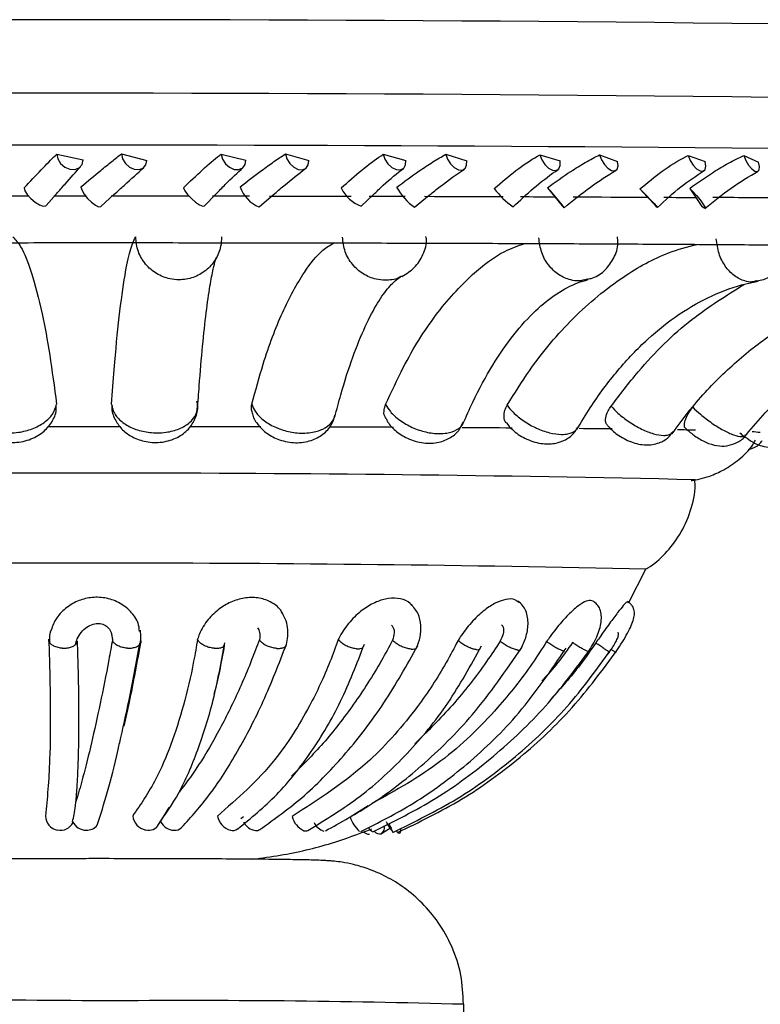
# Model space of a CAD drawing. Header units: millimetres. Extents: x 112 to 251, y 122 to 268.
# Tile 38 of 60: x 215.66 to 220.81, y 146.55 to 153.4. Entities that reach past the tile are written whole.
import ezdxf

# ---------------------------------------------------------------- set-up
doc = ezdxf.new("R2010")
doc.units = ezdxf.units.MM

msp = doc.modelspace()

# ---------------------------------------------------------------- linework, layer by layer
at = {"color": 7, "linetype": 'Continuous', "lineweight": 25}
for p, q in [((215.9134, 152.4669), (216.097, 152.4253)), ((216.364, 152.4687), (216.5392, 152.4228)), ((217.0573, 152.4666), (217.2296, 152.4247)), ((217.5049, 152.4678), (217.6666, 152.4217)), ((218.1854, 152.4648), (218.3431, 152.4227)), ((218.6213, 152.4655), (218.7662, 152.4191)), ((219.2758, 152.4615), (219.4158, 152.4193)), ((219.6914, 152.4617), (219.8168, 152.4152)), ((220.3071, 152.4569), (220.4268, 152.4145)), ((220.6945, 152.4565), (220.7979, 152.4099)), ((215.8391, 152.1079), (215.9112, 152.1895)), ((216.2199, 152.1011), (216.3137, 152.1864)), ((216.942, 152.1064), (217.0205, 152.1869)), ((219.3286, 152.2325), (219.38, 152.1693)), ((219.9715, 152.2236), (220.0248, 152.1664)), ((220.3183, 152.2278), (220.361, 152.1646)), ((217.321, 152.0994), (217.4209, 152.1839)), ((218.0327, 152.1036), (218.1159, 152.1831)), ((218.4025, 152.0965), (218.5063, 152.1801)), ((219.38, 152.1693), (219.4304, 152.1072)), ((220.0248, 152.1664), (220.077, 152.1101)), ((220.361, 152.1646), (220.4025, 152.1024)), ((219.0902, 152.0996), (219.1071, 152.115)), ((219.8942, 149.3443), (220.0128, 149.5763)), ((216.2921, 149.1364), (216.3019, 149.0872)), ((219.4396, 148.9989), (219.4465, 149.009)), ((216.6359, 147.8176), (216.6959, 147.9161)), ((218.0817, 147.929), (217.9549, 147.8507)), ((216.6094, 147.7813), (216.6205, 147.7986)), ((217.1939, 147.8411), (217.213, 147.8551)), ((218.1742, 147.7354), (218.2436, 147.7796)), ((218.7462, 145.4437), (218.7462, 146.547))]:
    msp.add_line(p, q, dxfattribs=at)
at = {"color": 7, "linetype": 'Continuous', "lineweight": 25, "flags": 128}
for points in [[(215.9134, 152.4669), (215.9202, 152.4323), (215.9397, 152.4), (215.969, 152.3747), (216.0038, 152.3603), (216.0388, 152.3589), (216.0687, 152.3707), (216.0891, 152.394), (216.097, 152.4253)], [(216.364, 152.4687), (216.3716, 152.4341), (216.391, 152.4014), (216.4196, 152.3755), (216.4529, 152.3603), (216.486, 152.3581), (216.514, 152.3692), (216.5327, 152.3919), (216.5392, 152.4228)], [(217.0573, 152.4666), (217.0662, 152.432), (217.0867, 152.3996), (217.1156, 152.3743), (217.1488, 152.3599), (217.1811, 152.3584), (217.2078, 152.3702), (217.2248, 152.3935), (217.2296, 152.4247)], [(217.5049, 152.4678), (217.5144, 152.4332), (217.5346, 152.4005), (217.5624, 152.3745), (217.5936, 152.3593), (217.6237, 152.3571), (217.648, 152.3681), (217.6631, 152.3908), (217.6666, 152.4217)], [(218.1854, 152.4648), (218.1963, 152.4302), (218.2173, 152.3978), (218.2453, 152.3725), (218.2762, 152.358), (218.3053, 152.3565), (218.3282, 152.3682), (218.3414, 152.3915), (218.3431, 152.4227)], [(218.6213, 152.4655), (218.6326, 152.4308), (218.6531, 152.398), (218.6796, 152.3721), (218.7082, 152.3568), (218.7346, 152.3545), (218.7548, 152.3655), (218.7659, 152.3882), (218.7662, 152.4191)], [(219.2758, 152.4615), (219.2884, 152.4269), (219.3095, 152.3945), (219.3361, 152.3691), (219.3641, 152.3546), (219.3893, 152.3531), (219.408, 152.3648), (219.4173, 152.388), (219.4158, 152.4193)], [(219.6914, 152.4617), (219.7044, 152.427), (219.7247, 152.3942), (219.7494, 152.3682), (219.7748, 152.3529), (219.797, 152.3506), (219.8128, 152.3616), (219.8197, 152.3842), (219.8168, 152.4152)], [(220.3071, 152.4569), (220.3213, 152.4223), (220.3422, 152.3898), (220.3668, 152.3644), (220.3914, 152.3499), (220.4122, 152.3483), (220.4263, 152.36), (220.4314, 152.3832), (220.4268, 152.4145)], [(220.6945, 152.4565), (220.7088, 152.4218), (220.7287, 152.389), (220.7511, 152.363), (220.7727, 152.3477), (220.7903, 152.3453), (220.8013, 152.3563), (220.8039, 152.3789), (220.7979, 152.4099)], [(215.6867, 152.2321), (215.6916, 152.2111), (215.7078, 152.1845), (215.733, 152.1565), (215.763, 152.1314), (215.7935, 152.113), (215.8195, 152.1043), (215.8372, 152.1065), (215.8391, 152.1079)], [(216.0821, 152.2383), (216.0883, 152.2165), (216.1044, 152.1884), (216.128, 152.1582), (216.1555, 152.1307), (216.1825, 152.1101), (216.205, 152.0996), (216.2194, 152.1007), (216.2197, 152.1009)], [(216.7952, 152.2321), (216.8045, 152.2111), (216.8239, 152.1845), (216.8503, 152.1565), (216.8797, 152.1313), (216.9074, 152.1129), (216.9293, 152.1041), (216.9419, 152.1063), (216.942, 152.1063)], [(219.3286, 152.2325), (219.3472, 152.2107), (219.3709, 152.1824), (219.396, 152.1522), (219.4186, 152.1246), (219.4352, 152.1039), (219.4433, 152.0933), (219.4416, 152.0944), (219.4304, 152.1072)], [(219.9715, 152.2236), (219.9929, 152.2025), (220.0193, 152.1758), (220.0465, 152.1477), (220.0703, 152.1224), (220.0871, 152.104), (220.0943, 152.0951), (220.0907, 152.0973), (220.077, 152.1101)], [(220.3183, 152.2278), (220.3404, 152.206), (220.3657, 152.1777), (220.3903, 152.1474), (220.4104, 152.1198), (220.4228, 152.0991), (220.4256, 152.0885), (220.4185, 152.0896), (220.4025, 152.1024)], [(215.1906, 152.1747), (215.2622, 152.1748), (215.3339, 152.1748), (215.4056, 152.1749), (215.4774, 152.175), (215.5493, 152.175), (215.6212, 152.1751), (215.6932, 152.1751), (215.7154, 152.1752)], [(215.8937, 152.1753), (215.9261, 152.1753), (215.9585, 152.1753), (215.9909, 152.1753), (216.0233, 152.1753), (216.0557, 152.1753), (216.0881, 152.1753), (216.1139, 152.1753)], [(216.2926, 152.1753), (216.3648, 152.1753), (216.4369, 152.1753), (216.5091, 152.1753), (216.5812, 152.1753), (216.6533, 152.1752), (216.7254, 152.1752), (216.7974, 152.1751), (216.8321, 152.1751)], [(216.9976, 152.175), (217.0298, 152.175), (217.0621, 152.1749), (217.0943, 152.1749), (217.1265, 152.1749), (217.1587, 152.1748), (217.1909, 152.1748), (217.2231, 152.1748), (217.2552, 152.1747)], [(217.3937, 152.1745), (217.465, 152.1744), (217.5363, 152.1743), (217.6075, 152.1742), (217.6785, 152.1741), (217.7494, 152.174), (217.8202, 152.1739), (217.8909, 152.1737), (217.9614, 152.1736)], [(218.0868, 152.1733), (218.1183, 152.1732), (218.1498, 152.1732), (218.1812, 152.1731), (218.2127, 152.173), (218.244, 152.1729), (218.2754, 152.1729), (218.3067, 152.1728), (218.338, 152.1727)], [(218.4724, 152.1723), (218.5416, 152.1722), (218.6105, 152.172), (218.6793, 152.1717), (218.7479, 152.1715), (218.8163, 152.1713), (218.8844, 152.1711), (218.9524, 152.1709), (219.0201, 152.1706)], [(219.1402, 152.1702), (219.1704, 152.1701), (219.2005, 152.17), (219.2305, 152.1699), (219.2605, 152.1698), (219.2905, 152.1696), (219.3203, 152.1695), (219.3502, 152.1694), (219.38, 152.1693)], [(219.5078, 152.1688), (219.5734, 152.1685), (219.6388, 152.1682), (219.7038, 152.1679), (219.7686, 152.1676), (219.8331, 152.1673), (219.8973, 152.167), (219.9612, 152.1667), (220.0248, 152.1664)], [(220.1373, 152.1658), (220.1655, 152.1656), (220.1936, 152.1655), (220.2217, 152.1653), (220.2497, 152.1652), (220.2776, 152.165), (220.3055, 152.1649), (220.3333, 152.1647), (220.361, 152.1646)], [(218.2758, 147.7545), (218.283, 147.7469), (218.2912, 147.7407), (218.298, 147.7385), (218.3031, 147.7402)], [(218.2859, 147.7447), (218.2858, 147.7439), (218.2853, 147.7425)]]:
    msp.add_lwpolyline(points, dxfattribs=at)
at = {"color": 7, "linetype": 'Continuous', "lineweight": 25}
for centre, radius, start, end in [((215.9674, -261.7196), 415.1217, 88.766155, 91.137747), ((216.2204, -303.9345), 456.4627, 88.966934, 91.022338), ((217.4018, 152.3071), 0.2231, 198.10371, 248.70093), ((218.1168, 152.336), 0.2475, 205.18497, 250.08698), ((218.6435, 152.4341), 0.415, 208.53998, 234.47869), ((219.3737, 152.5215), 0.5085, 215.28067, 236.10873), ((217.6755, -323.0061), 475.1783, 89.604457, 89.661875), ((216.2463, -337.2012), 487.7694, 89.987143, 90.046796), ((216.2768, -311.4778), 462.046, 89.868972, 89.929869), ((216.5244, -228.4407), 379.0086, 89.738126, 89.804528), ((217.1538, -110.588), 261.1541, 89.576933, 89.652996), ((218.166, 8.8516), 141.7101, 89.347518, 89.440378), ((219.4214, 101.9776), 48.5755, 88.8957, 89.04261), ((220.7448, 150.1647), 0.3677, 80.0559, 88.66369), ((216.1166, -43.4982), 193.7438, 88.745811, 91.158058), ((216.1231, -28.9698), 178.5888, 88.751444, 91.150203), ((215.9315, 147.8555), 0.0958, 177.93352, 262.50889), ((215.9386, 147.8584), 0.0998, 258.69179, 332.2953), ((216.1195, 147.8662), 0.1072, 206.8591, 269.30302), ((216.5529, 147.8697), 0.1109, 185.40857, 259.88142), ((216.552, 147.8402), 0.0818, 256.82865, 329.57133), ((216.7362, 147.8728), 0.1145, 208.87667, 266.6084), ((217.1562, 147.8808), 0.1265, 190.43275, 254.43219), ((217.3131, 147.8681), 0.1128, 207.72431, 262.12001), ((217.6948, 147.89), 0.1477, 193.73391, 245.40998), ((217.803, 147.8558), 0.1075, 203.94048, 253.52713), ((218.1537, 147.9113), 0.2078, 196.96547, 230.37453), ((218.4225, 147.9106), 0.2347, 202.59382, 221.51605), ((220.1752, 148.6552), 2.1281, 203.51047, 205.29571), ((216.122, 147.8539), 0.0949, 267.67032, 320.15299), ((216.7329, 147.8331), 0.0746, 267.29399, 311.67866), ((217.1375, 147.8173), 0.0604, 255.38701, 304.93828), ((217.3004, 147.8044), 0.0481, 266.7967, 304.46841), ((217.6444, 147.7873), 0.0335, 250.67346, 297.33116), ((218.0919, 147.8023), 0.071, 231.70783, 267.96617), ((218.1481, 147.8105), 0.0723, 206.45171, 239.81647), ((218.1632, 147.7905), 0.0566, 222.83235, 279.30712), ((218.1436, 147.7766), 0.0509, 304.38712, 14.31931), ((218.2677, 147.7595), 0.0403, 331.48252, 16.69368)]:
    msp.add_arc(centre, radius, start, end, dxfattribs=at)
at = {"color": 1, "linetype": 'Continuous', "lineweight": 25}
for centre, radius, start, end in [((215.9675, -262.2403), 415.1306, 88.766188, 91.13773), ((215.5113, 91.4186), 55.1566, 89.23656, 91.83386), ((216.8554, 77.9583), 68.6147, 88.420894, 90.508691)]:
    msp.add_arc(centre, radius, start, end, dxfattribs=at)
at = {"color": 7, "linetype": 'Continuous', "lineweight": 25}
for points, knots in [([(215.6867, 152.2321), (215.727, 152.2749), (215.8078, 152.3607), (215.8799, 152.4336), (215.9102, 152.4637), (215.9134, 152.4669)], [0, 0, 0, 0, 0.471097, 0.943894, 1, 1, 1, 1]), ([(216.0821, 152.2383), (216.1287, 152.2773), (216.2038, 152.3404), (216.2989, 152.4172), (216.3421, 152.4514), (216.364, 152.4687)], [0, 0, 0, 0, 0.445921, 0.719242, 1, 1, 1, 1]), ([(216.7952, 152.2321), (216.8396, 152.2749), (216.9288, 152.3606), (217.0145, 152.4333), (217.0532, 152.4634), (217.0573, 152.4666)], [0, 0, 0, 0, 0.471097, 0.943889, 1, 1, 1, 1]), ([(217.1897, 152.2378), (217.2398, 152.2768), (217.3206, 152.3397), (217.4272, 152.4164), (217.4788, 152.4505), (217.5049, 152.4678)], [0, 0, 0, 0, 0.4459293, 0.7192441, 1, 1, 1, 1]), ([(217.8929, 152.2307), (217.9407, 152.2734), (218.0365, 152.3589), (218.1342, 152.4316), (218.1805, 152.4616), (218.1854, 152.4648)], [0, 0, 0, 0, 0.471094, 0.943886, 1, 1, 1, 1]), ([(218.279, 152.2358), (218.3316, 152.2748), (218.4165, 152.3376), (218.5326, 152.4141), (218.5914, 152.4482), (218.6213, 152.4655)], [0, 0, 0, 0, 0.445923, 0.719235, 1, 1, 1, 1]), ([(218.9586, 152.2278), (219.0088, 152.2705), (219.1093, 152.3559), (219.2172, 152.4284), (219.2701, 152.4583), (219.2758, 152.4615)], [0, 0, 0, 0, 0.471104, 0.943898, 1, 1, 1, 1]), ([(219.3286, 152.2325), (219.3828, 152.2713), (219.4701, 152.334), (219.5934, 152.4104), (219.6584, 152.4444), (219.6914, 152.4617)], [0, 0, 0, 0, 0.445921, 0.719238, 1, 1, 1, 1]), ([(219.9715, 152.2236), (220.0231, 152.2662), (220.1264, 152.3515), (220.2423, 152.4239), (220.3009, 152.4537), (220.3071, 152.4569)], [0, 0, 0, 0, 0.471102, 0.943891, 1, 1, 1, 1]), ([(220.3183, 152.2278), (220.3729, 152.2666), (220.461, 152.3292), (220.5891, 152.4054), (220.659, 152.4393), (220.6945, 152.4565)], [0, 0, 0, 0, 0.445927, 0.719244, 1, 1, 1, 1]), ([(215.9112, 152.1895), (215.9316, 152.2127), (215.9971, 152.2867), (216.0451, 152.3412), (216.078, 152.3786)], [0, 0, 0, 0, 0.312691, 1, 1, 1, 1]), ([(216.3137, 152.1864), (216.337, 152.2075), (216.4156, 152.2788), (216.476, 152.334), (216.5184, 152.3727)], [0, 0, 0, 0, 0.2967097, 1, 1, 1, 1]), ([(217.0205, 152.1869), (217.0426, 152.2099), (217.1131, 152.283), (217.1713, 152.3365), (217.2112, 152.3733)], [0, 0, 0, 0, 0.314125, 1, 1, 1, 1]), ([(217.4209, 152.1839), (217.4455, 152.2049), (217.5283, 152.2754), (217.5986, 152.3298), (217.6479, 152.368)], [0, 0, 0, 0, 0.2979134, 1, 1, 1, 1]), ([(218.1159, 152.1831), (218.1393, 152.2058), (218.2135, 152.278), (218.2807, 152.3308), (218.3267, 152.3669)], [0, 0, 0, 0, 0.315601, 1, 1, 1, 1]), ([(218.5063, 152.1801), (218.5319, 152.2009), (218.6172, 152.2707), (218.696, 152.3244), (218.7511, 152.3621)], [0, 0, 0, 0, 0.2992022, 1, 1, 1, 1]), ([(219.1071, 152.115), (219.1546, 152.1599), (219.2542, 152.2542), (219.3518, 152.3235), (219.403, 152.3597)], [0, 0, 0, 0, 0.475959, 1, 1, 1, 1]), ([(219.4436, 152.0924), (219.5048, 152.1422), (219.6264, 152.2409), (219.747, 152.3173), (219.8069, 152.3552)], [0, 0, 0, 0, 0.503467, 1, 1, 1, 1]), ([(220.0942, 152.0946), (220.1476, 152.1445), (220.2533, 152.2434), (220.3645, 152.316), (220.4195, 152.3519)], [0, 0, 0, 0, 0.504843, 1, 1, 1, 1]), ([(220.4245, 152.0876), (220.4849, 152.1368), (220.6047, 152.2345), (220.7318, 152.3101), (220.7949, 152.3475)], [0, 0, 0, 0, 0.504336, 1, 1, 1, 1]), ([(208.9386, 151.7901), (208.9401, 151.7903), (208.9445, 151.7907), (208.9875, 151.7936), (209.0668, 151.7972), (209.1905, 151.8015), (209.3834, 151.8066), (209.6287, 151.8117), (209.9233, 151.8167), (210.264, 151.8215), (210.6477, 151.826), (211.0714, 151.8302), (211.5319, 151.8341), (212.026, 151.8376), (212.5499, 151.8407), (213.1, 151.8434), (213.6725, 151.8456), (214.2631, 151.8474), (214.8677, 151.8487), (215.4821, 151.8496), (216.1019, 151.8499), (216.7228, 151.8498), (217.3403, 151.8492), (217.95, 151.8481), (218.5477, 151.8465), (219.1292, 151.8445), (219.6903, 151.842), (220.227, 151.8391), (220.7356, 151.8358), (221.2124, 151.8321), (221.6539, 151.828), (222.0572, 151.8236), (222.4191, 151.8189), (222.7369, 151.814), (223.0082, 151.8088), (223.2302, 151.8036), (223.3952, 151.7984), (223.4982, 151.794), (223.549, 151.7906), (223.5525, 151.7903), (223.5536, 151.7902)], [0, 0, 0, 0, 0.010592, 0.030117, 0.04498, 0.070813, 0.097872, 0.125636, 0.153684, 0.181862, 0.210108, 0.238391, 0.266697, 0.295018, 0.323348, 0.351685, 0.380026, 0.408371, 0.436718, 0.465067, 0.493417, 0.521767, 0.550117, 0.578467, 0.606815, 0.635162, 0.663507, 0.691848, 0.720185, 0.748516, 0.776838, 0.805146, 0.833435, 0.861692, 0.889895, 0.917996, 0.945886, 0.970349, 0.990323, 1, 1, 1, 1]), ([(215.6087, 151.8904), (215.6265, 151.8701), (215.6708, 151.8198), (215.7399, 151.6497), (215.8076, 151.3877), (215.8657, 151.0759), (215.8964, 150.8432), (215.9119, 150.7258)], [0, 0, 0, 0, 0.155525, 0.386049, 0.623256, 0.809886, 1, 1, 1, 1]), ([(216.2955, 150.7259), (216.3013, 150.8077), (216.3173, 151.0333), (216.348, 151.3493), (216.3858, 151.6213), (216.4245, 151.8072), (216.4498, 151.8626), (216.4626, 151.8906)], [0, 0, 0, 0, 0.131099, 0.361638, 0.598862, 0.797326, 1, 1, 1, 1]), ([(217.061, 151.8902), (217.0597, 151.8678), (217.0565, 151.8119), (217.0209, 151.7279), (216.9538, 151.6519), (216.8646, 151.6025), (216.7764, 151.5877), (216.6885, 151.597), (216.6047, 151.6301), (216.5275, 151.6973), (216.4736, 151.7874), (216.4663, 151.8558), (216.4626, 151.8906)], [0, 0, 0, 0, 0.071767, 0.17893, 0.28597, 0.392976, 0.500022, 0.567003, 0.674217, 0.781558, 0.888943, 1, 1, 1, 1]), ([(217.2713, 150.7249), (217.297, 150.8199), (217.3615, 151.0581), (217.4829, 151.379), (217.6243, 151.6368), (217.7461, 151.791), (217.8162, 151.833), (217.8416, 151.8482)], [0, 0, 0, 0, 0.167118, 0.418927, 0.678037, 0.883205, 1, 1, 1, 1]), ([(218.2023, 150.722), (218.2424, 150.81), (218.348, 151.0413), (218.5483, 151.3596), (218.7884, 151.6234), (218.999, 151.784), (219.123, 151.8279), (219.1691, 151.8442)], [0, 0, 0, 0, 0.1542782, 0.405572, 0.6641525, 0.8749698, 1, 1, 1, 1]), ([(218.3139, 151.6146), (218.3453, 151.6332), (218.4084, 151.6707), (218.4658, 151.7658), (218.4914, 151.8452), (218.4839, 151.8874), (218.4828, 151.8932)], [0, 0, 0, 0, 0.31264, 0.629324, 0.948859, 1, 1, 1, 1]), ([(219.6033, 151.5956), (219.6169, 151.5978), (219.6647, 151.6055), (219.7339, 151.6578), (219.7946, 151.7417), (219.8235, 151.8257), (219.8175, 151.8761), (219.8156, 151.8912)], [0, 0, 0, 0, 0.103911, 0.363952, 0.621771, 0.886881, 1, 1, 1, 1]), ([(220.7825, 151.5838), (220.7998, 151.5861), (220.8483, 151.5926), (220.9161, 151.6408), (220.9748, 151.7158), (221.0078, 151.8019), (221.0052, 151.8607), (221.004, 151.8862)], [0, 0, 0, 0, 0.125891, 0.355101, 0.580574, 0.818438, 1, 1, 1, 1]), ([(219.0478, 150.7173), (219.0984, 150.7989), (219.2382, 151.0239), (219.5053, 151.3395), (219.8343, 151.6086), (220.128, 151.775), (220.3042, 151.8206), (220.3715, 151.838)], [0, 0, 0, 0, 0.142532, 0.393177, 0.651089, 0.866861, 1, 1, 1, 1]), ([(216.8935, 150.6896), (216.8973, 150.7443), (216.9082, 150.9024), (216.9281, 151.1351), (216.9535, 151.3694), (216.9784, 151.5469), (217.0022, 151.6684), (217.0161, 151.7264), (217.0272, 151.7505), (217.024, 151.7447), (217.0239, 151.7446)], [0, 0, 0, 0, 0.094158, 0.271821, 0.44836, 0.622476, 0.773162, 0.904203, 0.998454, 1, 1, 1, 1]), ([(217.8488, 150.635), (217.8625, 150.6876), (217.9016, 150.8383), (217.9722, 151.0572), (218.0597, 151.2724), (218.1468, 151.4363), (218.2257, 151.5459), (218.2867, 151.6013), (218.302, 151.6087), (218.3091, 151.6121)], [0, 0, 0, 0, 0.087809, 0.251493, 0.412987, 0.570989, 0.724362, 0.872765, 1, 1, 1, 1]), ([(218.7403, 150.5874), (218.7628, 150.6387), (218.8279, 150.7866), (218.9457, 151.002), (219.0934, 151.2158), (219.2453, 151.3827), (219.3958, 151.502), (219.5174, 151.5657), (219.5867, 151.5856), (219.6111, 151.5925)], [0, 0, 0, 0, 0.087844, 0.253407, 0.417892, 0.581468, 0.745015, 0.910575, 1, 1, 1, 1]), ([(219.533, 150.549), (219.5635, 150.5997), (219.6526, 150.748), (219.8156, 150.9657), (220.0244, 151.1849), (220.2454, 151.3595), (220.4748, 151.4882), (220.6588, 151.5539), (220.7657, 151.5752), (220.7942, 151.5809)], [0, 0, 0, 0, 0.087589, 0.256157, 0.424696, 0.593705, 0.764074, 0.93711, 1, 1, 1, 1]), ([(220.1952, 150.5192), (220.2324, 150.5697), (220.3424, 150.7192), (220.5456, 150.9401), (220.8092, 151.1645), (221.0919, 151.3445), (221.3891, 151.4775), (221.6243, 151.5433), (221.7588, 151.5646), (221.7898, 151.5695)], [0, 0, 0, 0, 0.087296, 0.258156, 0.429297, 0.601093, 0.773868, 0.947906, 1, 1, 1, 1]), ([(219.7709, 150.7111), (219.8329, 150.7924), (220.0041, 151.0166), (220.3086, 151.3178), (220.5726, 151.4817), (220.6953, 151.5579)], [0, 0, 0, 0, 0.233268, 0.64347, 1, 1, 1, 1]), ([(220.6988, 150.4962), (220.7413, 150.5468), (220.8677, 150.6973), (221.1021, 150.9205), (221.4085, 151.1481), (221.7381, 151.3306), (222.0854, 151.4654), (222.3591, 151.5313), (222.5148, 151.5525), (222.5492, 151.5572)], [0, 0, 0, 0, 0.087059, 0.259148, 0.431477, 0.604154, 0.777238, 0.950745, 1, 1, 1, 1]), ([(216.2982, 150.7126), (216.2977, 150.7061), (216.2948, 150.6708), (216.3202, 150.6103), (216.3697, 150.5425), (216.4428, 150.491), (216.538, 150.4588), (216.6485, 150.4558), (216.7517, 150.4871), (216.8323, 150.5467), (216.8808, 150.6247), (216.9003, 150.6957), (216.8915, 150.7351), (216.8891, 150.7457)], [0, 0, 0, 0, 0.021875, 0.118003, 0.208552, 0.303977, 0.412463, 0.536717, 0.658129, 0.765317, 0.865638, 0.963592, 1, 1, 1, 1]), ([(215.3199, 150.6865), (215.3216, 150.6688), (215.3261, 150.6228), (215.3663, 150.5588), (215.4291, 150.5027), (215.5112, 150.4662), (215.612, 150.4531), (215.7212, 150.4719), (215.8164, 150.5229), (215.8804, 150.5965), (215.9121, 150.6659), (215.9101, 150.7075), (215.9096, 150.7192)], [0, 0, 0, 0, 0.062647, 0.163204, 0.25968, 0.361597, 0.478478, 0.611975, 0.740097, 0.852641, 0.958392, 1, 1, 1, 1]), ([(216.2955, 150.7259), (216.298, 150.7099), (216.3042, 150.6718), (216.3461, 150.6154), (216.418, 150.5654), (216.5103, 150.533), (216.5994, 150.5231), (216.6868, 150.5291), (216.7685, 150.5508), (216.8414, 150.5948), (216.8906, 150.655), (216.8926, 150.7013), (216.8936, 150.7255)], [0, 0, 0, 0, 0.077463, 0.183209, 0.288833, 0.394423, 0.500053, 0.566146, 0.671948, 0.777861, 0.883828, 1, 1, 1, 1]), ([(217.2749, 150.6661), (217.2718, 150.6745), (217.2648, 150.6934), (217.269, 150.7136), (217.2713, 150.7249)], [0, 0, 0, 0, 0.444805, 1, 1, 1, 1]), ([(218.2053, 150.6261), (218.202, 150.6308), (218.1897, 150.6485), (218.1892, 150.6831), (218.1986, 150.7109), (218.2023, 150.722)], [0, 0, 0, 0, 0.18121, 0.673296, 1, 1, 1, 1]), ([(219.0427, 150.5942), (219.0418, 150.5948), (219.03, 150.6043), (219.0241, 150.6357), (219.0277, 150.6781), (219.0421, 150.7061), (219.0478, 150.7173)], [0, 0, 0, 0, 0.027298, 0.39256, 0.757631, 1, 1, 1, 1]), ([(219.7511, 150.5723), (219.7459, 150.5777), (219.7327, 150.5912), (219.732, 150.6289), (219.7453, 150.672), (219.7636, 150.6999), (219.7709, 150.7111)], [0, 0, 0, 0, 0.198693, 0.499592, 0.800336, 1, 1, 1, 1]), ([(220.2938, 150.5542), (220.2926, 150.5546), (220.2833, 150.5582), (220.28, 150.5814), (220.2877, 150.6209), (220.31, 150.6647), (220.3314, 150.6925), (220.3399, 150.7036)], [0, 0, 0, 0, 0.039734, 0.301918, 0.564055, 0.826058, 1, 1, 1, 1]), ([(217.2744, 150.666), (217.2752, 150.6605), (217.2801, 150.6289), (217.315, 150.5774), (217.3764, 150.5167), (217.4662, 150.4711), (217.5747, 150.4511), (217.6812, 150.4658), (217.7674, 150.5115), (217.8273, 150.5745), (217.8427, 150.6256), (217.8494, 150.6481)], [0, 0, 0, 0, 0.022159, 0.127883, 0.239872, 0.369214, 0.518713, 0.663852, 0.788644, 0.907028, 1, 1, 1, 1]), ([(218.2052, 150.626), (218.2086, 150.6182), (218.223, 150.5853), (218.2726, 150.5357), (218.3563, 150.481), (218.4634, 150.4505), (218.5681, 150.4538), (218.655, 150.4892), (218.7162, 150.5403), (218.7351, 150.5843), (218.7427, 150.602)], [0, 0, 0, 0, 0.039058, 0.164037, 0.313781, 0.486508, 0.649191, 0.784031, 0.913239, 1, 1, 1, 1]), ([(219.0432, 150.5947), (219.0561, 150.5786), (219.0906, 150.5357), (219.1736, 150.4824), (219.2759, 150.4476), (219.3735, 150.4464), (219.4548, 150.4744), (219.5125, 150.5157), (219.5314, 150.5523), (219.5376, 150.5644)], [0, 0, 0, 0, 0.107683, 0.28677, 0.486661, 0.650423, 0.789509, 0.930284, 1, 1, 1, 1]), ([(219.7503, 150.5714), (219.7705, 150.5518), (219.8172, 150.5066), (219.9107, 150.4584), (220.0093, 150.4354), (220.1012, 150.45), (220.1683, 150.4865), (220.1927, 150.5213), (220.2023, 150.535)], [0, 0, 0, 0, 0.1620946, 0.3738344, 0.5774827, 0.7586583, 0.9053607, 1, 1, 1, 1]), ([(220.2933, 150.5535), (220.3127, 150.5368), (220.3555, 150.4999), (220.4293, 150.4582), (220.5018, 150.4341), (220.5766, 150.4317), (220.6445, 150.4539), (220.6918, 150.483), (220.7069, 150.5082), (220.7091, 150.5119)], [0, 0, 0, 0, 0.158746, 0.350918, 0.52672, 0.673101, 0.817775, 0.97318, 1, 1, 1, 1]), ([(220.3283, 150.1937), (220.3306, 150.194), (220.3424, 150.1952), (220.3845, 150.2027), (220.4642, 150.2252), (220.5619, 150.2677), (220.665, 150.3409), (220.741, 150.412), (220.7696, 150.4639), (220.7754, 150.4745)], [0, 0, 0, 0, 0.039622, 0.202467, 0.336227, 0.516501, 0.719285, 0.942953, 1, 1, 1, 1]), ([(220.668, 150.5248), (220.6759, 150.5184), (220.7005, 150.4983), (220.7514, 150.4641), (220.8078, 150.4337), (220.887, 150.4205), (220.9569, 150.4352), (221.0094, 150.4627), (221.0279, 150.4886), (221.0326, 150.4952)], [0, 0, 0, 0, 0.07054, 0.221462, 0.446006, 0.60339, 0.777256, 0.94396, 1, 1, 1, 1]), ([(220.7254, 150.4096), (220.7369, 150.4128), (220.7718, 150.4225), (220.807, 150.4463), (220.8211, 150.4697), (220.8225, 150.472)], [0, 0, 0, 0, 0.3057802, 0.9320736, 1, 1, 1, 1]), ([(220.0116, 149.5763), (220.017, 149.5792), (220.0674, 149.6068), (220.1521, 149.6851), (220.2567, 149.8163), (220.3272, 149.9793), (220.3615, 150.1136), (220.3543, 150.1883), (220.353, 150.2011)], [0, 0, 0, 0, 0.025025, 0.235189, 0.456757, 0.698216, 0.948144, 1, 1, 1, 1]), ([(216.4896, 149.1432), (216.4875, 149.1627), (216.4818, 149.2129), (216.4298, 149.2858), (216.3487, 149.3478), (216.2494, 149.3811), (216.1486, 149.3826), (216.0531, 149.356), (215.9689, 149.3035), (215.9009, 149.2305), (215.8804, 149.1708), (215.8704, 149.1419)], [0, 0, 0, 0, 0.076359, 0.197227, 0.318622, 0.430285, 0.539765, 0.644049, 0.756041, 0.88181, 1, 1, 1, 1]), ([(217.4848, 149.2637), (217.4826, 149.2693), (217.4693, 149.3028), (217.4138, 149.3452), (217.3271, 149.3798), (217.2299, 149.3813), (217.1337, 149.355), (217.0422, 149.3029), (216.9605, 149.2249), (216.9138, 149.1484), (216.8978, 149.1011), (216.8937, 149.089)], [0, 0, 0, 0, 0.027592, 0.162652, 0.286896, 0.4087, 0.524731, 0.649329, 0.789258, 0.946051, 1, 1, 1, 1]), ([(218.3841, 149.3229), (218.3805, 149.3282), (218.3632, 149.3534), (218.3065, 149.374), (218.2245, 149.3775), (218.1351, 149.351), (218.0454, 149.2992), (217.9587, 149.2214), (217.9024, 149.1452), (217.8785, 149.0979), (217.8724, 149.0858)], [0, 0, 0, 0, 0.037867, 0.180626, 0.320581, 0.453904, 0.597066, 0.757851, 0.938007, 1, 1, 1, 1]), ([(218.4177, 149.027), (218.427, 149.0523), (218.4463, 149.1045), (218.451, 149.1871), (218.4333, 149.2701), (218.3974, 149.3117), (218.3788, 149.333)], [0, 0, 0, 0, 0.2279098, 0.4707818, 0.7275506, 1, 1, 1, 1]), ([(219.1286, 149.3443), (219.1205, 149.3516), (219.0988, 149.3709), (219.042, 149.3698), (218.969, 149.3448), (218.8887, 149.2929), (218.8047, 149.2154), (218.7437, 149.1393), (218.7141, 149.0922), (218.7066, 149.0801)], [0, 0, 0, 0, 0.0930349, 0.2479449, 0.3955218, 0.5539942, 0.7319643, 0.9313812, 1, 1, 1, 1]), ([(219.1396, 149.0126), (219.1534, 149.0412), (219.1822, 149.1006), (219.1955, 149.1803), (219.1917, 149.2426), (219.1793, 149.2871), (219.157, 149.3261), (219.1345, 149.3443), (219.1232, 149.3535)], [0, 0, 0, 0, 0.221882, 0.461002, 0.589108, 0.723875, 0.861216, 1, 1, 1, 1]), ([(219.6458, 149.3545), (219.6347, 149.3574), (219.6131, 149.363), (219.5604, 149.3357), (219.4973, 149.2848), (219.4233, 149.2073), (219.3632, 149.1314), (219.3305, 149.0843), (219.3221, 149.0723)], [0, 0, 0, 0, 0.169251, 0.332265, 0.507322, 0.703919, 0.924198, 1, 1, 1, 1]), ([(219.6115, 148.9969), (219.6332, 149.0329), (219.6754, 149.1028), (219.7028, 149.1927), (219.7049, 149.2558), (219.6954, 149.2972), (219.6761, 149.3322), (219.6542, 149.3483), (219.6435, 149.356)], [0, 0, 0, 0, 0.27355, 0.531078, 0.656977, 0.777883, 0.892722, 1, 1, 1, 1]), ([(219.8846, 149.3456), (219.8837, 149.347), (219.8812, 149.3507), (219.8573, 149.3255), (219.817, 149.2753), (219.7596, 149.1978), (219.7057, 149.1222), (219.6728, 149.0752), (219.6644, 149.0631)], [0, 0, 0, 0, 0.1059926, 0.2814218, 0.4698074, 0.6813722, 0.9184241, 1, 1, 1, 1]), ([(219.8008, 148.9944), (219.8141, 149.0143), (219.8412, 149.0549), (219.8773, 149.1151), (219.9066, 149.1707), (219.9259, 149.2178), (219.9349, 149.2583), (219.9328, 149.2942), (219.9194, 149.3217), (219.9017, 149.3402), (219.8904, 149.3471), (219.8848, 149.3506)], [0, 0, 0, 0, 0.150877, 0.307849, 0.45276, 0.586137, 0.706631, 0.814673, 0.91134, 0.956464, 1, 1, 1, 1]), ([(217.5082, 149.0383), (217.513, 149.0571), (217.5229, 149.0958), (217.5234, 149.1562), (217.5122, 149.2179), (217.4923, 149.2549), (217.4821, 149.2737)], [0, 0, 0, 0, 0.233637, 0.481812, 0.736395, 1, 1, 1, 1]), ([(216.0446, 149.0503), (216.0477, 149.0643), (216.0547, 149.0953), (216.0819, 149.138), (216.1202, 149.1738), (216.158, 149.192), (216.1871, 149.199), (216.2069, 149.1994), (216.2259, 149.1961), (216.2506, 149.1872), (216.2782, 149.1665), (216.289, 149.1437), (216.2948, 149.1315)], [0, 0, 0, 0, 0.126073, 0.279599, 0.420909, 0.547543, 0.601503, 0.650949, 0.702501, 0.756195, 0.869498, 1, 1, 1, 1]), ([(217.311, 149.169), (217.3165, 149.1585), (217.3296, 149.1329), (217.3262, 149.1031), (217.3242, 149.0856)], [0, 0, 0, 0, 0.41274, 1, 1, 1, 1]), ([(218.2432, 149.186), (218.2478, 149.1804), (218.2596, 149.1659), (218.2642, 149.129), (218.2555, 149.0984), (218.2507, 149.0812)], [0, 0, 0, 0, 0.220678, 0.560817, 1, 1, 1, 1]), ([(219.0087, 149.1891), (219.0119, 149.1866), (219.0197, 149.1802), (219.0249, 149.1589), (219.0209, 149.1225), (219.0069, 149.0918), (218.9991, 149.0745)], [0, 0, 0, 0, 0.137342, 0.337436, 0.626613, 1, 1, 1, 1]), ([(215.8696, 149.1491), (215.8663, 149.1337), (215.8597, 149.1037), (215.863, 149.0732), (215.8645, 149.0585)], [0, 0, 0, 0, 0.5148701, 1, 1, 1, 1]), ([(216.4915, 149.0471), (216.4951, 149.0638), (216.5023, 149.0982), (216.4976, 149.1331), (216.4952, 149.1511)], [0, 0, 0, 0, 0.484986, 1, 1, 1, 1]), ([(219.7525, 148.989), (219.7701, 149.0145), (219.7959, 149.052), (219.8159, 149.0929), (219.824, 149.1183), (219.8224, 149.1313), (219.8216, 149.1375)], [0, 0, 0, 0, 0.430716, 0.633262, 0.824793, 1, 1, 1, 1]), ([(215.8575, 149.0894), (215.8592, 149.0377), (215.8648, 148.876), (215.8698, 148.5834), (215.8665, 148.189), (215.847, 147.98), (215.8357, 147.859)], [0, 0, 0, 0, 0.097754, 0.305757, 0.598021, 1, 1, 1, 1]), ([(215.9504, 149.0265), (215.9496, 149.0266), (215.9376, 149.0275), (215.9146, 149.0316), (215.8862, 149.0432), (215.8661, 149.0592), (215.857, 149.0755), (215.8573, 149.0856), (215.8575, 149.0894)], [0, 0, 0, 0, 0.015927, 0.229492, 0.443091, 0.656456, 0.869377, 1, 1, 1, 1]), ([(215.9504, 149.0265), (215.9513, 149.0265), (215.9633, 149.0257), (215.9869, 149.0267), (216.0177, 149.0342), (216.0414, 149.0471), (216.0543, 149.0617), (216.0565, 149.0717), (216.0573, 149.0755)], [0, 0, 0, 0, 0.015903, 0.22959, 0.443278, 0.656805, 0.869875, 1, 1, 1, 1]), ([(216.3019, 149.0872), (216.2932, 149.0397), (216.2646, 148.8833), (216.2155, 148.6363), (216.1551, 148.3622), (216.1014, 148.1475), (216.0659, 148.0211), (216.05, 147.9687), (216.0475, 147.9603)], [0, 0, 0, 0, 0.102034, 0.336409, 0.570782, 0.805154, 0.96898, 1, 1, 1, 1]), ([(216.0475, 147.9603), (216.0493, 147.9822), (216.0537, 148.0365), (216.0593, 148.1323), (216.0656, 148.2877), (216.0684, 148.4619), (216.0676, 148.6712), (216.0645, 148.8578), (216.0596, 149.0044), (216.0573, 149.0755)], [0, 0, 0, 0, 0.080625, 0.200194, 0.319764, 0.559212, 0.678782, 0.844391, 1, 1, 1, 1]), ([(216.4055, 149.0266), (216.4047, 149.0267), (216.3926, 149.0273), (216.3692, 149.031), (216.339, 149.0419), (216.3161, 149.0574), (216.304, 149.0733), (216.3025, 149.0834), (216.3019, 149.0872)], [0, 0, 0, 0, 0.015851, 0.229555, 0.443254, 0.656796, 0.869864, 1, 1, 1, 1]), ([(216.3515, 148.3692), (216.3732, 148.4655), (216.4202, 148.6739), (216.4669, 148.9254), (216.4921, 149.0607)], [0, 0, 0, 0, 0.462018, 1, 1, 1, 1]), ([(216.3828, 148.484), (216.3949, 148.5383), (216.421, 148.6556), (216.4608, 148.8564), (216.4881, 149.0049), (216.5016, 149.0778)], [0, 0, 0, 0, 0.30542, 0.659043, 1, 1, 1, 1]), ([(216.4055, 149.0266), (216.4063, 149.0266), (216.4183, 149.0261), (216.4414, 149.0275), (216.4703, 149.0357), (216.4913, 149.0491), (216.5013, 149.064), (216.5015, 149.074), (216.5016, 149.0778)], [0, 0, 0, 0, 0.0158258, 0.2294221, 0.4430396, 0.656409, 0.8693398, 1, 1, 1, 1]), ([(216.8937, 149.089), (216.8848, 149.0374), (216.8569, 148.8758), (216.7975, 148.6235), (216.7091, 148.3493), (216.5942, 148.0806), (216.4977, 147.9399), (216.4425, 147.8593)], [0, 0, 0, 0, 0.097689, 0.305551, 0.513413, 0.721272, 1, 1, 1, 1]), ([(216.6205, 147.7986), (216.6692, 147.8686), (216.7703, 148.0138), (216.8976, 148.3101), (217.0077, 148.6583), (217.0585, 148.929), (217.0839, 149.0646)], [0, 0, 0, 0, 0.237567, 0.492591, 0.745956, 1, 1, 1, 1]), ([(217.3242, 149.0856), (217.3062, 149.0382), (217.2469, 148.8819), (217.1384, 148.6348), (216.9954, 148.362), (216.8696, 148.16), (216.7911, 148.0589), (216.7648, 148.0249)], [0, 0, 0, 0, 0.11047, 0.364221, 0.617971, 0.871719, 1, 1, 1, 1]), ([(216.7825, 147.7773), (216.8495, 147.8519), (216.9833, 148.0009), (217.1738, 148.3016), (217.3537, 148.6481), (217.4595, 148.918), (217.5124, 149.053)], [0, 0, 0, 0, 0.250074, 0.499532, 0.749652, 1, 1, 1, 1]), ([(217.0082, 149.0259), (217.0074, 149.026), (216.9957, 149.0269), (216.9724, 149.0311), (216.9408, 149.0428), (216.9149, 149.0588), (216.8993, 149.0751), (216.8952, 149.0852), (216.8937, 149.089)], [0, 0, 0, 0, 0.0159187, 0.2294825, 0.4431021, 0.6564605, 0.8693825, 1, 1, 1, 1]), ([(217.0082, 149.0259), (217.009, 149.0258), (217.0206, 149.025), (217.0421, 149.026), (217.0667, 149.0326), (217.0755, 149.0408), (217.0795, 149.0444)], [0, 0, 0, 0, 0.025852, 0.372915, 0.71996, 1, 1, 1, 1]), ([(217.0098, 148.7057), (217.0228, 148.7577), (217.0498, 148.8658), (217.0706, 148.9843), (217.0814, 149.0459)], [0, 0, 0, 0, 0.480537, 1, 1, 1, 1]), ([(217.8724, 149.0858), (217.8536, 149.0342), (217.7948, 148.8726), (217.6571, 148.5804), (217.4103, 148.1867), (217.1706, 147.9785), (217.0318, 147.8579)], [0, 0, 0, 0, 0.097754, 0.305757, 0.59802, 1, 1, 1, 1]), ([(217.1727, 147.7683), (217.2652, 147.8436), (217.4497, 147.994), (217.6886, 148.2977), (217.8971, 148.647), (218.0019, 148.9186), (218.0544, 149.0546)], [0, 0, 0, 0, 0.251465, 0.501862, 0.750623, 1, 1, 1, 1]), ([(217.4456, 149.0247), (217.4448, 149.0248), (217.4336, 149.0254), (217.4106, 149.0292), (217.3782, 149.0402), (217.3504, 149.0557), (217.3323, 149.0717), (217.3264, 149.0818), (217.3242, 149.0856)], [0, 0, 0, 0, 0.015844, 0.229544, 0.443239, 0.656803, 0.869868, 1, 1, 1, 1]), ([(217.3276, 147.7648), (217.432, 147.8394), (217.6404, 147.9885), (217.9297, 148.2898), (218.1975, 148.637), (218.3494, 148.9077), (218.4254, 149.043)], [0, 0, 0, 0, 0.250122, 0.499614, 0.749729, 1, 1, 1, 1]), ([(217.4456, 149.0247), (217.4464, 149.0247), (217.4576, 149.0241), (217.4778, 149.0256), (217.4994, 149.0326), (217.506, 149.0408), (217.5088, 149.0443)], [0, 0, 0, 0, 0.026291, 0.380827, 0.735381, 1, 1, 1, 1]), ([(218.2507, 149.0812), (218.225, 149.0339), (218.1404, 148.8778), (217.9819, 148.6318), (217.7725, 148.3595), (217.6208, 148.2088), (217.5463, 148.1348)], [0, 0, 0, 0, 0.12804, 0.422148, 0.716254, 1, 1, 1, 1]), ([(218.7066, 149.0801), (218.6796, 149.0285), (218.5951, 148.8672), (218.4014, 148.5754), (218.0606, 148.1826), (217.7381, 147.9751), (217.5513, 147.8549)], [0, 0, 0, 0, 0.097754, 0.305758, 0.598022, 1, 1, 1, 1]), ([(217.6598, 147.7576), (217.7837, 147.8325), (218.0311, 147.9821), (218.3568, 148.285), (218.6451, 148.6341), (218.7945, 148.9059), (218.8694, 149.0419)], [0, 0, 0, 0, 0.251379, 0.501757, 0.750558, 1, 1, 1, 1]), ([(217.9983, 149.0224), (217.9975, 149.0224), (217.9873, 149.0233), (217.9657, 149.0276), (217.9336, 149.0394), (217.9043, 149.0556), (217.8836, 149.0719), (217.8754, 149.082), (217.8724, 149.0858)], [0, 0, 0, 0, 0.015915, 0.229485, 0.443074, 0.656462, 0.869378, 1, 1, 1, 1]), ([(217.9983, 149.0224), (217.999, 149.0223), (218.0091, 149.0215), (218.0265, 149.0225), (218.0424, 149.0277), (218.0455, 149.034), (218.0464, 149.0358)], [0, 0, 0, 0, 0.029864, 0.43133, 0.832815, 1, 1, 1, 1]), ([(219.3221, 149.0723), (219.2893, 149.0208), (219.1867, 148.8597), (218.9537, 148.5691), (218.5954, 148.2161), (218.2729, 148.0369), (218.1083, 147.9454)], [0, 0, 0, 0, 0.108315, 0.338793, 0.662637, 1, 1, 1, 1]), ([(218.3792, 149.02), (218.3785, 149.0201), (218.3691, 149.0208), (218.3485, 149.0246), (218.3168, 149.0357), (218.2865, 149.0513), (218.264, 149.0673), (218.2543, 149.0774), (218.2507, 149.0812)], [0, 0, 0, 0, 0.015831, 0.229542, 0.44324, 0.656793, 0.869877, 1, 1, 1, 1]), ([(218.3792, 149.02), (218.3798, 149.02), (218.3892, 149.0194), (218.4046, 149.0209), (218.4174, 149.0262), (218.4187, 149.032), (218.419, 149.0333)], [0, 0, 0, 0, 0.031529, 0.456812, 0.88208, 1, 1, 1, 1]), ([(218.9991, 149.0745), (218.968, 149.0273), (218.8654, 148.8716), (218.6727, 148.6241), (218.4939, 148.4476), (218.4046, 148.3594)], [0, 0, 0, 0, 0.178934, 0.589939, 1, 1, 1, 1]), ([(218.8326, 149.0162), (218.8321, 149.0163), (218.8242, 149.0173), (218.8062, 149.0216), (218.7765, 149.0335), (218.7464, 149.0497), (218.7224, 149.0661), (218.7109, 149.0762), (218.7066, 149.0801)], [0, 0, 0, 0, 0.0159071, 0.2295089, 0.4430944, 0.6564516, 0.8693748, 1, 1, 1, 1]), ([(219.1232, 149.013), (219.1227, 149.013), (219.1159, 149.0138), (219.0997, 149.0176), (219.0714, 149.0288), (219.0414, 149.0445), (219.0164, 149.0606), (219.0038, 149.0707), (218.9991, 149.0745)], [0, 0, 0, 0, 0.015854, 0.229537, 0.44326, 0.656793, 0.869862, 1, 1, 1, 1]), ([(219.5029, 149.0661), (219.4696, 149.0185), (219.4037, 148.9243), (219.3272, 148.8388), (219.2894, 148.7964)], [0, 0, 0, 0, 0.504866, 1, 1, 1, 1]), ([(219.4372, 149.0081), (219.4369, 149.0082), (219.432, 149.0092), (219.4192, 149.0135), (219.3945, 149.0255), (219.3663, 149.0418), (219.3412, 149.0582), (219.3274, 149.0684), (219.3221, 149.0723)], [0, 0, 0, 0, 0.0159123, 0.2294843, 0.443087, 0.6564528, 0.8693653, 1, 1, 1, 1]), ([(219.6644, 149.0631), (219.6289, 149.0115), (219.5345, 148.8742), (219.4229, 148.7502), (219.3532, 148.6727)], [0, 0, 0, 0, 0.375788, 1, 1, 1, 1]), ([(219.6116, 149.0042), (219.6114, 149.0042), (219.6077, 149.005), (219.5973, 149.0089), (219.5749, 149.0202), (219.5479, 149.0359), (219.5227, 149.0521), (219.5083, 149.0622), (219.5029, 149.0661)], [0, 0, 0, 0, 0.015852, 0.229545, 0.443238, 0.656799, 0.869853, 1, 1, 1, 1]), ([(219.7582, 148.9987), (219.7581, 148.9987), (219.7567, 148.9997), (219.7503, 149.0041), (219.7329, 149.0161), (219.709, 149.0325), (219.685, 149.049), (219.6701, 149.0593), (219.6644, 149.0631)], [0, 0, 0, 0, 0.015911, 0.229493, 0.443073, 0.656433, 0.869378, 1, 1, 1, 1]), ([(217.7826, 147.7543), (217.8907, 147.8139), (218.1231, 147.9419), (218.4691, 148.2115), (218.8308, 148.5678), (219.0401, 148.8708), (219.1506, 149.0307)], [0, 0, 0, 0, 0.203445, 0.437088, 0.702898, 1, 1, 1, 1]), ([(218.0306, 147.7499), (218.1541, 147.8126), (218.4145, 147.9448), (218.7854, 148.2214), (219.1529, 148.5762), (219.353, 148.8722), (219.4576, 149.0268)], [0, 0, 0, 0, 0.214995, 0.453365, 0.714497, 1, 1, 1, 1]), ([(218.1137, 147.7481), (218.2617, 147.8217), (218.5574, 147.9688), (218.959, 148.2676), (219.3248, 148.613), (219.5255, 148.8832), (219.6259, 149.0183)], [0, 0, 0, 0, 0.249835, 0.499227, 0.749452, 1, 1, 1, 1]), ([(218.2522, 147.7442), (218.4035, 147.8178), (218.7055, 147.9647), (219.1108, 148.2637), (219.4756, 148.6092), (219.6715, 148.8789), (219.7696, 149.014)], [0, 0, 0, 0, 0.251178, 0.50147, 0.750332, 1, 1, 1, 1]), ([(218.2853, 147.7425), (218.4363, 147.8157), (218.7381, 147.962), (219.1446, 148.2598), (219.5124, 148.6045), (219.7115, 148.8743), (219.8112, 149.0093)], [0, 0, 0, 0, 0.249793, 0.499172, 0.749411, 1, 1, 1, 1]), ([(218.8326, 149.0162), (218.8332, 149.0162), (218.8409, 149.0153), (218.8532, 149.0158), (218.8574, 149.021), (218.8594, 149.0235)], [0, 0, 0, 0, 0.038049, 0.549663, 1, 1, 1, 1]), ([(219.1232, 149.013), (219.1237, 149.0129), (219.1303, 149.0123), (219.1395, 149.0129), (219.1413, 149.0178), (219.142, 149.0198)], [0, 0, 0, 0, 0.042879, 0.621453, 1, 1, 1, 1]), ([(219.4372, 149.0081), (219.4375, 149.0081), (219.4422, 149.0072), (219.447, 149.0067), (219.4464, 149.0095), (219.4464, 149.0097)], [0, 0, 0, 0, 0.063211, 0.912093, 1, 1, 1, 1]), ([(219.6116, 149.0042), (219.6118, 149.0041), (219.6142, 149.0037), (219.6148, 149.0045), (219.6153, 149.0052)], [0, 0, 0, 0, 0.101242, 1, 1, 1, 1]), ([(219.801, 148.9944), (219.801, 148.9945), (219.8009, 148.9952), (219.7969, 148.9993), (219.7857, 149.0082), (219.7746, 149.0163), (219.7709, 149.019)], [0, 0, 0, 0, 0.028806, 0.417339, 0.80586, 1, 1, 1, 1]), ([(216.1949, 147.7931), (216.2187, 147.868), (216.266, 148.0177), (216.3193, 148.2206), (216.348, 148.3529), (216.3515, 148.3692)], [0, 0, 0, 0, 0.467729, 0.934504, 1, 1, 1, 1]), ([(216.0239, 147.8178), (216.0304, 147.8509), (216.0377, 147.8883), (216.0456, 147.9424), (216.0468, 147.9525), (216.0472, 147.9567), (216.0474, 147.9594), (216.0475, 147.9602), (216.0475, 147.9603)], [0, 0, 0, 0, 0.838467, 0.943279, 0.966464, 0.989888, 0.998134, 1, 1, 1, 1]), ([(217.2789, 147.5571), (217.3423, 147.5657), (217.5266, 147.5907), (217.8063, 147.656), (218.014, 147.734), (218.1069, 147.7689)], [0, 0, 0, 0, 0.224439, 0.653029, 1, 1, 1, 1]), ([(216.2462, 147.561), (216.1971, 147.561), (216.0544, 147.5609), (215.8206, 147.5605), (215.5573, 147.5595), (215.317, 147.5581), (215.1074, 147.5563), (214.9356, 147.5541), (214.7995, 147.5513), (214.7329, 147.5493), (214.6553, 147.5443), (214.5685, 147.5326), (214.4589, 147.5081), (214.3046, 147.4513), (214.1348, 147.3483), (213.9819, 147.2022), (213.8637, 147.033), (213.7842, 146.84), (213.7444, 146.6727), (213.7508, 146.5738), (213.7525, 146.5466)], [0, 0, 0, 0, 0.039212, 0.114035, 0.188971, 0.26401, 0.339259, 0.414962, 0.491823, 0.573363, 0.605772, 0.625976, 0.654712, 0.697019, 0.757518, 0.811979, 0.865021, 0.921033, 0.978295, 1, 1, 1, 1]), ([(218.7433, 146.5493), (218.7404, 146.6166), (218.7346, 146.7537), (218.6698, 146.9461), (218.5762, 147.1151), (218.4623, 147.2518), (218.3384, 147.3578), (218.2125, 147.4354), (218.0925, 147.4879), (217.9875, 147.5194), (217.903, 147.5358), (217.8461, 147.5429), (217.8065, 147.5463), (217.7677, 147.5486), (217.7111, 147.5508), (217.6165, 147.5531), (217.4618, 147.5554), (217.2681, 147.5574), (217.037, 147.559), (216.7808, 147.5601), (216.514, 147.5608), (216.3331, 147.5609), (216.2462, 147.561)], [0, 0, 0, 0, 0.053628, 0.109272, 0.160307, 0.207397, 0.250718, 0.290153, 0.325316, 0.355343, 0.378619, 0.396752, 0.412236, 0.435495, 0.477105, 0.554197, 0.62739, 0.704576, 0.780331, 0.855583, 0.930627, 1, 1, 1, 1])]:
    msp.add_open_spline(points, degree=3, knots=knots, dxfattribs=at)
at = {"color": 1, "linetype": 'Continuous', "lineweight": 25}
for points, knots in [([(218.3122, 151.6168), (218.3057, 151.6128), (218.2718, 151.5918), (218.2092, 151.5861), (218.125, 151.5944), (218.0434, 151.6281), (217.9679, 151.6953), (217.9142, 151.7855), (217.9059, 151.854), (217.9017, 151.8888)], [0, 0, 0, 0, 0.040444, 0.209654, 0.31554, 0.485021, 0.654692, 0.824445, 1, 1, 1, 1]), ([(219.6037, 151.5945), (219.5846, 151.5895), (219.5475, 151.5798), (219.4789, 151.5904), (219.4038, 151.6229), (219.333, 151.6907), (219.282, 151.7809), (219.2729, 151.8494), (219.2683, 151.8842)], [0, 0, 0, 0, 0.124978, 0.242203, 0.429847, 0.617699, 0.805636, 1, 1, 1, 1]), ([(220.7824, 151.583), (220.7717, 151.5799), (220.7455, 151.5724), (220.6918, 151.5832), (220.6261, 151.6154), (220.5632, 151.6835), (220.517, 151.7737), (220.5077, 151.8422), (220.5029, 151.877)], [0, 0, 0, 0, 0.084852, 0.207453, 0.403705, 0.60017, 0.796723, 1, 1, 1, 1]), ([(215.3174, 150.6851), (215.3173, 150.6825), (215.3167, 150.658), (215.3423, 150.6147), (215.4004, 150.5647), (215.4847, 150.5325), (215.5708, 150.5228), (215.6591, 150.529), (215.7455, 150.5508), (215.8285, 150.595), (215.8919, 150.6553), (215.905, 150.7016), (215.9119, 150.7258)], [0, 0, 0, 0, 0.013568, 0.126639, 0.239576, 0.352481, 0.465428, 0.536096, 0.649224, 0.762478, 0.875781, 1, 1, 1, 1]), ([(217.2713, 150.7249), (217.2776, 150.7088), (217.2927, 150.6707), (217.3466, 150.6142), (217.4278, 150.5641), (217.5244, 150.5314), (217.6126, 150.5214), (217.6953, 150.5272), (217.7681, 150.5489), (217.8289, 150.591), (217.8436, 150.6293), (217.8507, 150.6477)], [0, 0, 0, 0, 0.088483, 0.20927, 0.32992, 0.450529, 0.571187, 0.646684, 0.767534, 0.888515, 1, 1, 1, 1]), ([(218.2023, 150.722), (218.2121, 150.7058), (218.2355, 150.6678), (218.299, 150.6111), (218.3859, 150.5608), (218.4827, 150.528), (218.5659, 150.5178), (218.6406, 150.5234), (218.7004, 150.5455), (218.7387, 150.575), (218.7428, 150.5977), (218.7434, 150.601)], [0, 0, 0, 0, 0.097258, 0.230032, 0.362646, 0.495224, 0.627846, 0.710832, 0.84367, 0.976657, 1, 1, 1, 1]), ([(219.0478, 150.7173), (219.0607, 150.7012), (219.0913, 150.663), (219.1617, 150.6062), (219.2506, 150.5558), (219.3432, 150.5228), (219.4183, 150.5123), (219.4803, 150.5183), (219.5225, 150.5337), (219.5334, 150.5567), (219.5371, 150.5646)], [0, 0, 0, 0, 0.106614, 0.252158, 0.397525, 0.542853, 0.688229, 0.779202, 0.924815, 1, 1, 1, 1]), ([(219.7709, 150.7111), (219.7863, 150.6949), (219.8228, 150.6567), (219.897, 150.5998), (219.9839, 150.5492), (220.0685, 150.5159), (220.1312, 150.5057), (220.1795, 150.5102), (220.195, 150.5249), (220.2042, 150.5337)], [0, 0, 0, 0, 0.116515, 0.275564, 0.434435, 0.593253, 0.752133, 0.851544, 1, 1, 1, 1]), ([(220.3399, 150.7036), (220.3572, 150.6874), (220.398, 150.6491), (220.4727, 150.592), (220.5539, 150.5413), (220.6268, 150.5077), (220.6743, 150.498), (220.7016, 150.5001), (220.7056, 150.5094), (220.7072, 150.513)], [0, 0, 0, 0, 0.12715, 0.300722, 0.474095, 0.647419, 0.820794, 0.929286, 1, 1, 1, 1])]:
    msp.add_open_spline(points, degree=3, knots=knots, dxfattribs=at)

doc.saveas('drawing.dxf')
